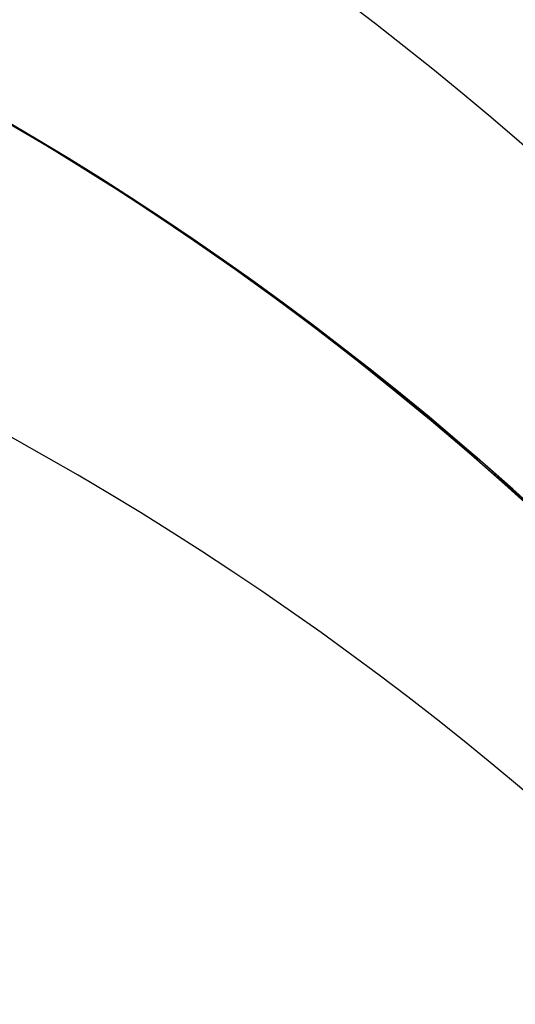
# Model space of a CAD drawing. Extents: x -15 to 7, y 1 to 148.
# Tile 179 of 194: x 6.951 to 7.078, y 140.45 to 140.702. Entities that reach past the tile are written whole.
import ezdxf

# ---------------------------------------------------------------- set-up
doc = ezdxf.new("R2010")
doc.units = 0
doc.layers.add('DEFAULT', color=7, linetype='CONTINUOUS')

msp = doc.modelspace()

# ---------------------------------------------------------------- linework, layer by layer
at = {"layer": 'DEFAULT', "color": 254}
for p, q in [((6.93855, 140.68086, -96.68543), (6.95816, 140.6694, -96.68185)), ((6.93855, 140.68086, -92.68543), (6.95816, 140.6694, -92.68185)), ((6.93855, 140.68086, -88.68543), (6.95816, 140.6694, -88.68185)), ((6.93855, 140.68086, -84.68543), (6.95816, 140.6694, -84.68185)), ((6.93855, 140.68086, -80.68543), (6.95816, 140.6694, -80.68185)), ((6.93855, 140.68086, -76.68543), (6.95816, 140.6694, -76.68185)), ((6.93855, 140.68086, -72.68543), (6.95816, 140.6694, -72.68185)), ((6.93855, 140.68086, -68.68543), (6.95816, 140.6694, -68.68185)), ((6.93855, 140.68086, -64.68543), (6.95816, 140.6694, -64.68185)), ((6.93855, 140.68086, -60.68543), (6.95816, 140.6694, -60.68185)), ((6.93855, 140.68086, -56.68543), (6.95816, 140.6694, -56.68185)), ((6.93855, 140.68086, -52.68543), (6.95816, 140.6694, -52.68185)), ((6.93855, 140.68086, -48.68543), (6.95816, 140.6694, -48.68185)), ((6.93855, 140.68086, -100.68543), (6.95816, 140.6694, -100.68185)), ((6.95865, 140.66914, -98.25464), (6.93891, 140.68066, -98.25106)), ((6.95865, 140.66914, -94.25464), (6.93891, 140.68066, -94.25106)), ((6.95865, 140.66914, -90.25464), (6.93891, 140.68066, -90.25106)), ((6.95865, 140.66914, -86.25464), (6.93891, 140.68066, -86.25106)), ((6.95865, 140.66914, -82.25464), (6.93891, 140.68066, -82.25106)), ((6.95865, 140.66914, -78.25464), (6.93891, 140.68066, -78.25106)), ((6.95865, 140.66914, -74.25464), (6.93891, 140.68066, -74.25106)), ((6.95865, 140.66914, -70.25464), (6.93891, 140.68066, -70.25106)), ((6.95865, 140.66914, -66.25464), (6.93891, 140.68066, -66.25106)), ((6.95865, 140.66914, -62.25464), (6.93891, 140.68066, -62.25106)), ((6.95865, 140.66914, -58.25464), (6.93891, 140.68066, -58.25106)), ((6.95865, 140.66914, -54.25464), (6.93891, 140.68066, -54.25106)), ((6.95865, 140.66914, -50.25464), (6.93891, 140.68066, -50.25106)), ((6.95865, 140.66914, -46.25464), (6.93891, 140.68066, -46.25106)), ((6.95068, 140.67386, -46.25315), (6.9391, 140.68056, -46.25108)), ((6.95068, 140.67386, -50.25315), (6.9391, 140.68056, -50.25108)), ((6.95068, 140.67386, -54.25315), (6.9391, 140.68056, -54.25108)), ((6.95068, 140.67386, -58.25315), (6.9391, 140.68056, -58.25108)), ((6.95068, 140.67386, -62.25315), (6.9391, 140.68056, -62.25108)), ((6.95068, 140.67386, -66.25315), (6.9391, 140.68056, -66.25108)), ((6.95068, 140.67386, -70.25315), (6.9391, 140.68056, -70.25108)), ((6.95068, 140.67386, -74.25315), (6.9391, 140.68056, -74.25108)), ((6.95068, 140.67386, -78.25315), (6.9391, 140.68056, -78.25108)), ((6.95068, 140.67386, -86.25315), (6.9391, 140.68056, -86.25108)), ((6.95068, 140.67386, -90.25315), (6.9391, 140.68056, -90.25108)), ((6.95068, 140.67386, -94.25315), (6.9391, 140.68056, -94.25108)), ((6.95068, 140.67386, -98.25315), (6.9391, 140.68056, -98.25108)), ((6.93925, 140.68045, -48.68531), (6.95082, 140.67377, -48.68326)), ((6.93925, 140.68045, -52.68531), (6.95082, 140.67377, -52.68326)), ((6.93925, 140.68045, -56.68531), (6.95082, 140.67377, -56.68326)), ((6.93925, 140.68045, -60.68531), (6.95082, 140.67377, -60.68326)), ((6.93925, 140.68045, -64.68531), (6.95082, 140.67377, -64.68326)), ((6.93925, 140.68045, -68.68531), (6.95082, 140.67377, -68.68326)), ((6.93925, 140.68045, -72.68531), (6.95082, 140.67377, -72.68326)), ((6.93925, 140.68045, -76.68531), (6.95082, 140.67377, -76.68326)), ((6.93925, 140.68045, -80.68531), (6.95082, 140.67377, -80.68326)), ((6.93925, 140.68045, -84.68531), (6.95082, 140.67377, -84.68326)), ((6.93925, 140.68045, -88.68531), (6.95082, 140.67377, -88.68326)), ((6.93925, 140.68045, -92.68531), (6.95082, 140.67377, -92.68326)), ((6.93925, 140.68045, -96.68531), (6.95082, 140.67377, -96.68326)), ((6.93925, 140.68045, -100.68531), (6.95082, 140.67377, -100.68326)), ((6.96211, 140.66699, -46.25531), (6.95068, 140.67386, -46.25315)), ((6.96211, 140.66699, -50.25531), (6.95068, 140.67386, -50.25315)), ((6.96211, 140.66699, -54.25531), (6.95068, 140.67386, -54.25315)), ((6.96211, 140.66699, -58.25531), (6.95068, 140.67386, -58.25315)), ((6.96211, 140.66699, -62.25531), (6.95068, 140.67386, -62.25315)), ((6.96211, 140.66699, -66.25531), (6.95068, 140.67386, -66.25315)), ((6.96211, 140.66699, -70.25531), (6.95068, 140.67386, -70.25315)), ((6.96211, 140.66699, -74.25531), (6.95068, 140.67386, -74.25315)), ((6.96211, 140.66699, -78.25531), (6.95068, 140.67386, -78.25315)), ((6.96211, 140.66699, -82.25531), (6.95068, 140.67386, -82.25315)), ((6.96211, 140.66699, -86.25531), (6.95068, 140.67386, -86.25315)), ((6.96211, 140.66699, -90.25531), (6.95068, 140.67386, -90.25315)), ((6.96211, 140.66699, -94.25531), (6.95068, 140.67386, -94.25315)), ((6.96211, 140.66699, -98.25531), (6.95068, 140.67386, -98.25315)), ((6.95082, 140.67377, -48.68326), (6.96222, 140.66693, -48.68109)), ((6.95082, 140.67377, -52.68326), (6.96222, 140.66693, -52.68109)), ((6.95082, 140.67377, -56.68326), (6.96222, 140.66693, -56.68109)), ((6.95082, 140.67377, -60.68326), (6.96222, 140.66693, -60.68109)), ((6.95082, 140.67377, -64.68326), (6.96222, 140.66693, -64.68109)), ((6.95082, 140.67377, -68.68326), (6.96222, 140.66693, -68.68109)), ((6.95082, 140.67377, -72.68326), (6.96222, 140.66693, -72.68109)), ((6.95082, 140.67377, -76.68326), (6.96222, 140.66693, -76.68109)), ((6.95082, 140.67377, -80.68326), (6.96222, 140.66693, -80.68109)), ((6.95082, 140.67377, -84.68326), (6.96222, 140.66693, -84.68109)), ((6.95082, 140.67377, -88.68326), (6.96222, 140.66693, -88.68109)), ((6.95082, 140.67377, -92.68326), (6.96222, 140.66693, -92.68109)), ((6.95082, 140.67377, -96.68326), (6.96222, 140.66693, -96.68109)), ((6.95082, 140.67377, -100.68326), (6.96222, 140.66693, -100.68109)), ((6.95816, 140.6694, -96.68185), (6.97747, 140.65737, -96.67794)), ((6.95816, 140.6694, -92.68185), (6.97747, 140.65737, -92.67794)), ((6.95816, 140.6694, -88.68185), (6.97747, 140.65737, -88.67794)), ((6.95816, 140.6694, -84.68185), (6.97747, 140.65737, -84.67794)), ((6.95816, 140.6694, -80.68185), (6.97747, 140.65737, -80.67794)), ((6.95816, 140.6694, -76.68185), (6.97747, 140.65737, -76.67794)), ((6.95816, 140.6694, -72.68185), (6.97747, 140.65737, -72.67794)), ((6.95816, 140.6694, -68.68185), (6.97747, 140.65737, -68.67794)), ((6.95816, 140.6694, -64.68185), (6.97747, 140.65737, -64.67794)), ((6.95816, 140.6694, -60.68185), (6.97747, 140.65737, -60.67794)), ((6.95816, 140.6694, -56.68185), (6.97747, 140.65737, -56.67794)), ((6.95816, 140.6694, -52.68185), (6.97747, 140.65737, -52.67794)), ((6.95816, 140.6694, -48.68185), (6.97747, 140.65737, -48.67794)), ((6.95816, 140.6694, -100.68185), (6.97747, 140.65737, -100.67794)), ((6.97796, 140.6571, -98.25855), (6.95865, 140.66914, -98.25464)), ((6.97796, 140.6571, -94.25855), (6.95865, 140.66914, -94.25464)), ((6.97796, 140.6571, -90.25855), (6.95865, 140.66914, -90.25464)), ((6.97796, 140.6571, -86.25855), (6.95865, 140.66914, -86.25464)), ((6.97796, 140.6571, -82.25855), (6.95865, 140.66914, -82.25464)), ((6.97796, 140.6571, -78.25855), (6.95865, 140.66914, -78.25464)), ((6.97796, 140.6571, -74.25855), (6.95865, 140.66914, -74.25464)), ((6.97796, 140.6571, -70.25855), (6.95865, 140.66914, -70.25464)), ((6.97796, 140.6571, -66.25855), (6.95865, 140.66914, -66.25464)), ((6.97796, 140.6571, -62.25855), (6.95865, 140.66914, -62.25464)), ((6.97796, 140.6571, -58.25855), (6.95865, 140.66914, -58.25464)), ((6.97796, 140.6571, -54.25855), (6.95865, 140.66914, -54.25464)), ((6.97796, 140.6571, -50.25855), (6.95865, 140.66914, -50.25464)), ((6.97796, 140.6571, -46.25855), (6.95865, 140.66914, -46.25464)), ((6.97337, 140.65995, -46.25759), (6.96211, 140.66699, -46.25531)), ((6.97337, 140.65995, -50.25759), (6.96211, 140.66699, -50.25531)), ((6.97337, 140.65995, -54.25759), (6.96211, 140.66699, -54.25531)), ((6.97337, 140.65995, -58.25759), (6.96211, 140.66699, -58.25531)), ((6.97337, 140.65995, -62.25759), (6.96211, 140.66699, -62.25531)), ((6.97337, 140.65995, -66.25759), (6.96211, 140.66699, -66.25531)), ((6.97337, 140.65995, -70.25759), (6.96211, 140.66699, -70.25531)), ((6.97337, 140.65995, -74.25759), (6.96211, 140.66699, -74.25531)), ((6.97337, 140.65995, -78.25759), (6.96211, 140.66699, -78.25531)), ((6.97337, 140.65995, -82.25759), (6.96211, 140.66699, -82.25531)), ((6.97337, 140.65995, -86.25759), (6.96211, 140.66699, -86.25531)), ((6.97337, 140.65995, -90.25759), (6.96211, 140.66699, -90.25531)), ((6.97337, 140.65995, -94.25759), (6.96211, 140.66699, -94.25531)), ((6.97337, 140.65995, -98.25759), (6.96211, 140.66699, -98.25531)), ((6.96222, 140.66693, -48.68109), (6.97345, 140.65992, -48.67883)), ((6.96222, 140.66693, -52.68109), (6.97345, 140.65992, -52.67883)), ((6.96222, 140.66693, -56.68109), (6.97345, 140.65992, -56.67883)), ((6.96222, 140.66693, -60.68109), (6.97345, 140.65992, -60.67883)), ((6.96222, 140.66693, -64.68109), (6.97345, 140.65992, -64.67883)), ((6.96222, 140.66693, -68.68109), (6.97345, 140.65992, -68.67883)), ((6.96222, 140.66693, -72.68109), (6.97345, 140.65992, -72.67883)), ((6.96222, 140.66693, -76.68109), (6.97345, 140.65992, -76.67883)), ((6.96222, 140.66693, -80.68109), (6.97345, 140.65992, -80.67883)), ((6.96222, 140.66693, -84.68109), (6.97345, 140.65992, -84.67883)), ((6.96222, 140.66693, -88.68109), (6.97345, 140.65992, -88.67883)), ((6.96222, 140.66693, -92.68109), (6.97345, 140.65992, -92.67883)), ((6.96222, 140.66693, -96.68109), (6.97345, 140.65992, -96.67883)), ((6.96222, 140.66693, -100.68109), (6.97345, 140.65992, -100.67883)), ((6.98446, 140.65275, -46.25998), (6.97337, 140.65995, -46.25759)), ((6.98446, 140.65275, -50.25998), (6.97337, 140.65995, -50.25759)), ((6.98446, 140.65275, -54.25998), (6.97337, 140.65995, -54.25759)), ((6.98446, 140.65275, -58.25998), (6.97337, 140.65995, -58.25759)), ((6.98446, 140.65275, -62.25998), (6.97337, 140.65995, -62.25759)), ((6.98446, 140.65275, -66.25998), (6.97337, 140.65995, -66.25759)), ((6.98446, 140.65275, -70.25998), (6.97337, 140.65995, -70.25759)), ((6.98446, 140.65275, -74.25998), (6.97337, 140.65995, -74.25759)), ((6.98446, 140.65275, -78.25998), (6.97337, 140.65995, -78.25759)), ((6.98446, 140.65275, -82.25998), (6.97337, 140.65995, -82.25759)), ((6.98446, 140.65275, -86.25998), (6.97337, 140.65995, -86.25759)), ((6.98446, 140.65275, -90.25998), (6.97337, 140.65995, -90.25759)), ((6.98446, 140.65275, -94.25998), (6.97337, 140.65995, -94.25759)), ((6.98446, 140.65275, -98.25998), (6.97337, 140.65995, -98.25759)), ((6.97345, 140.65992, -48.67883), (6.9845, 140.65275, -48.67645)), ((6.97345, 140.65992, -52.67883), (6.9845, 140.65275, -52.67645)), ((6.97345, 140.65992, -56.67883), (6.9845, 140.65275, -56.67645)), ((6.97345, 140.65992, -60.67883), (6.9845, 140.65275, -60.67645)), ((6.97345, 140.65992, -64.67883), (6.9845, 140.65275, -64.67645)), ((6.97345, 140.65992, -68.67883), (6.9845, 140.65275, -68.67645)), ((6.97345, 140.65992, -72.67883), (6.9845, 140.65275, -72.67645)), ((6.97345, 140.65992, -76.67883), (6.9845, 140.65275, -76.67645)), ((6.97345, 140.65992, -80.67883), (6.9845, 140.65275, -80.67645)), ((6.97345, 140.65992, -84.67883), (6.9845, 140.65275, -84.67645)), ((6.97345, 140.65992, -88.67883), (6.9845, 140.65275, -88.67645)), ((6.97345, 140.65992, -92.67883), (6.9845, 140.65275, -92.67645)), ((6.97345, 140.65992, -96.67883), (6.9845, 140.65275, -96.67645)), ((6.97345, 140.65992, -100.67883), (6.9845, 140.65275, -100.67645)), ((6.97747, 140.65737, -96.67794), (6.99645, 140.64478, -96.67367)), ((6.97747, 140.65737, -92.67794), (6.99645, 140.64478, -92.67367)), ((6.97747, 140.65737, -88.67794), (6.99645, 140.64478, -88.67367)), ((6.97747, 140.65737, -84.67794), (6.99645, 140.64478, -84.67367)), ((6.97747, 140.65737, -80.67794), (6.99645, 140.64478, -80.67367)), ((6.97747, 140.65737, -76.67794), (6.99645, 140.64478, -76.67367)), ((6.97747, 140.65737, -72.67794), (6.99645, 140.64478, -72.67367)), ((6.97747, 140.65737, -68.67794), (6.99645, 140.64478, -68.67367)), ((6.97747, 140.65737, -64.67794), (6.99645, 140.64478, -64.67367)), ((6.97747, 140.65737, -60.67794), (6.99645, 140.64478, -60.67367)), ((6.97747, 140.65737, -56.67794), (6.99645, 140.64478, -56.67367)), ((6.97747, 140.65737, -52.67794), (6.99645, 140.64478, -52.67367)), ((6.97747, 140.65737, -48.67794), (6.99645, 140.64478, -48.67367)), ((6.97747, 140.65737, -100.67794), (6.99645, 140.64478, -100.67367)), ((6.99686, 140.64456, -98.26282), (6.97796, 140.6571, -98.25855)), ((6.99686, 140.64456, -94.26282), (6.97796, 140.6571, -94.25855)), ((6.99686, 140.64456, -90.26282), (6.97796, 140.6571, -90.25855)), ((6.99686, 140.64456, -86.26282), (6.97796, 140.6571, -86.25855)), ((6.99686, 140.64456, -82.26282), (6.97796, 140.6571, -82.25855)), ((6.99686, 140.64456, -78.26282), (6.97796, 140.6571, -78.25855)), ((6.99686, 140.64456, -74.26282), (6.97796, 140.6571, -74.25855)), ((6.99686, 140.64456, -70.26282), (6.97796, 140.6571, -70.25855)), ((6.99686, 140.64456, -66.26282), (6.97796, 140.6571, -66.25855)), ((6.99686, 140.64456, -62.26282), (6.97796, 140.6571, -62.25855)), ((6.99686, 140.64456, -58.26282), (6.97796, 140.6571, -58.25855)), ((6.99686, 140.64456, -54.26282), (6.97796, 140.6571, -54.25855)), ((6.99686, 140.64456, -50.26282), (6.97796, 140.6571, -50.25855)), ((6.99686, 140.64456, -46.26282), (6.97796, 140.6571, -46.25855)), ((6.99523, 140.64549, -46.26245), (6.98446, 140.65275, -46.25998)), ((6.99523, 140.64549, -50.26245), (6.98446, 140.65275, -50.25998)), ((6.99523, 140.64549, -54.26245), (6.98446, 140.65275, -54.25998)), ((6.99523, 140.64549, -58.26245), (6.98446, 140.65275, -58.25998)), ((6.99523, 140.64549, -62.26245), (6.98446, 140.65275, -62.25998)), ((6.99523, 140.64549, -66.26245), (6.98446, 140.65275, -66.25998)), ((6.99523, 140.64549, -70.26245), (6.98446, 140.65275, -70.25998)), ((6.99523, 140.64549, -74.26245), (6.98446, 140.65275, -74.25998)), ((6.99523, 140.64549, -78.26245), (6.98446, 140.65275, -78.25998)), ((6.99523, 140.64549, -82.26245), (6.98446, 140.65275, -82.25998)), ((6.99523, 140.64549, -86.26245), (6.98446, 140.65275, -86.25998)), ((6.99523, 140.64549, -90.26245), (6.98446, 140.65275, -90.25998)), ((6.99523, 140.64549, -94.26245), (6.98446, 140.65275, -94.25998)), ((6.99523, 140.64549, -98.26245), (6.98446, 140.65275, -98.25998)), ((6.9845, 140.65275, -48.67645), (6.99531, 140.64548, -48.67397)), ((6.9845, 140.65275, -52.67645), (6.99531, 140.64548, -52.67397)), ((6.9845, 140.65275, -56.67645), (6.99531, 140.64548, -56.67397)), ((6.9845, 140.65275, -60.67645), (6.99531, 140.64548, -60.67397)), ((6.9845, 140.65275, -64.67645), (6.99531, 140.64548, -64.67397)), ((6.9845, 140.65275, -68.67645), (6.99531, 140.64548, -68.67397)), ((6.9845, 140.65275, -72.67645), (6.99531, 140.64548, -72.67397)), ((6.9845, 140.65275, -76.67645), (6.99531, 140.64548, -76.67397)), ((6.9845, 140.65275, -80.67645), (6.99531, 140.64548, -80.67397)), ((6.9845, 140.65275, -84.67645), (6.99531, 140.64548, -84.67397)), ((6.9845, 140.65275, -88.67645), (6.99531, 140.64548, -88.67397)), ((6.9845, 140.65275, -92.67645), (6.99531, 140.64548, -92.67397)), ((6.9845, 140.65275, -96.67645), (6.99531, 140.64548, -96.67397)), ((6.9845, 140.65275, -100.67645), (6.99531, 140.64548, -100.67397)), ((7.00583, 140.63809, -46.26504), (6.99523, 140.64549, -46.26245)), ((7.00583, 140.63809, -50.26504), (6.99523, 140.64549, -50.26245)), ((7.00583, 140.63809, -54.26504), (6.99523, 140.64549, -54.26245)), ((7.00583, 140.63809, -58.26504), (6.99523, 140.64549, -58.26245)), ((7.00583, 140.63809, -62.26504), (6.99523, 140.64549, -62.26245)), ((7.00583, 140.63809, -66.26504), (6.99523, 140.64549, -66.26245)), ((7.00583, 140.63809, -70.26504), (6.99523, 140.64549, -70.26245)), ((7.00583, 140.63809, -74.26504), (6.99523, 140.64549, -74.26245)), ((7.00583, 140.63809, -78.26504), (6.99523, 140.64549, -78.26245)), ((7.00583, 140.63809, -82.26504), (6.99523, 140.64549, -82.26245)), ((7.00583, 140.63809, -86.26504), (6.99523, 140.64549, -86.26245)), ((7.00583, 140.63809, -90.26504), (6.99523, 140.64549, -90.26245)), ((7.00583, 140.63809, -94.26504), (6.99523, 140.64549, -94.26245)), ((7.00583, 140.63809, -98.26504), (6.99523, 140.64549, -98.26245)), ((6.99531, 140.64548, -48.67397), (7.00594, 140.63807, -48.67138)), ((6.99531, 140.64548, -52.67397), (7.00594, 140.63807, -52.67138)), ((6.99531, 140.64548, -56.67397), (7.00594, 140.63807, -56.67138)), ((6.99531, 140.64548, -60.67397), (7.00594, 140.63807, -60.67138)), ((6.99531, 140.64548, -64.67397), (7.00594, 140.63807, -64.67138)), ((6.99531, 140.64548, -68.67397), (7.00594, 140.63807, -68.67138)), ((6.99531, 140.64548, -72.67397), (7.00594, 140.63807, -72.67138)), ((6.99531, 140.64548, -76.67397), (7.00594, 140.63807, -76.67138)), ((6.99531, 140.64548, -80.67397), (7.00594, 140.63807, -80.67138)), ((6.99531, 140.64548, -84.67397), (7.00594, 140.63807, -84.67138)), ((6.99531, 140.64548, -88.67397), (7.00594, 140.63807, -88.67138)), ((6.99531, 140.64548, -92.67397), (7.00594, 140.63807, -92.67138)), ((6.99531, 140.64548, -96.67397), (7.00594, 140.63807, -96.67138)), ((6.99531, 140.64548, -100.67397), (7.00594, 140.63807, -100.67138)), ((6.99645, 140.64478, -96.67367), (7.01507, 140.63166, -96.669)), ((6.99645, 140.64478, -92.67367), (7.01507, 140.63166, -92.669)), ((6.99645, 140.64478, -88.67367), (7.01507, 140.63166, -88.669)), ((6.99645, 140.64478, -84.67367), (7.01507, 140.63166, -84.669)), ((6.99645, 140.64478, -80.67367), (7.01507, 140.63166, -80.669)), ((6.99645, 140.64478, -76.67367), (7.01507, 140.63166, -76.669)), ((6.99645, 140.64478, -72.67367), (7.01507, 140.63166, -72.669)), ((6.99645, 140.64478, -68.67367), (7.01507, 140.63166, -68.669)), ((6.99645, 140.64478, -64.67367), (7.01507, 140.63166, -64.669)), ((6.99645, 140.64478, -60.67367), (7.01507, 140.63166, -60.669)), ((6.99645, 140.64478, -56.67367), (7.01507, 140.63166, -56.669)), ((6.99645, 140.64478, -52.67367), (7.01507, 140.63166, -52.669)), ((6.99645, 140.64478, -48.67367), (7.01507, 140.63166, -48.669)), ((6.99645, 140.64478, -100.67367), (7.01507, 140.63166, -100.669)), ((7.01536, 140.63151, -98.26748), (6.99686, 140.64456, -98.26282)), ((7.01536, 140.63151, -94.26748), (6.99686, 140.64456, -94.26282)), ((7.01536, 140.63151, -90.26748), (6.99686, 140.64456, -90.26282)), ((7.01536, 140.63151, -86.26748), (6.99686, 140.64456, -86.26282)), ((7.01536, 140.63151, -82.26748), (6.99686, 140.64456, -82.26282)), ((7.01536, 140.63151, -78.26748), (6.99686, 140.64456, -78.26282)), ((7.01536, 140.63151, -74.26748), (6.99686, 140.64456, -74.26282)), ((7.01536, 140.63151, -70.26748), (6.99686, 140.64456, -70.26282)), ((7.01536, 140.63151, -66.26748), (6.99686, 140.64456, -66.26282)), ((7.01536, 140.63151, -62.26748), (6.99686, 140.64456, -62.26282)), ((7.01536, 140.63151, -58.26748), (6.99686, 140.64456, -58.26282)), ((7.01536, 140.63151, -54.26748), (6.99686, 140.64456, -54.26282)), ((7.01536, 140.63151, -50.26748), (6.99686, 140.64456, -50.26282)), ((7.01536, 140.63151, -46.26748), (6.99686, 140.64456, -46.26282)), ((7.01626, 140.63056, -46.26775), (7.00583, 140.63809, -46.26504)), ((7.01626, 140.63056, -50.26775), (7.00583, 140.63809, -50.26504)), ((7.01626, 140.63056, -54.26775), (7.00583, 140.63809, -54.26504)), ((7.01626, 140.63056, -58.26775), (7.00583, 140.63809, -58.26504)), ((7.01626, 140.63056, -62.26775), (7.00583, 140.63809, -62.26504)), ((7.01626, 140.63056, -66.26775), (7.00583, 140.63809, -66.26504)), ((7.01626, 140.63056, -70.26775), (7.00583, 140.63809, -70.26504)), ((7.01626, 140.63056, -74.26775), (7.00583, 140.63809, -74.26504)), ((7.01626, 140.63056, -78.26775), (7.00583, 140.63809, -78.26504)), ((7.01626, 140.63056, -82.26775), (7.00583, 140.63809, -82.26504)), ((7.01626, 140.63056, -86.26775), (7.00583, 140.63809, -86.26504)), ((7.01626, 140.63056, -90.26775), (7.00583, 140.63809, -90.26504)), ((7.01626, 140.63056, -94.26775), (7.00583, 140.63809, -94.26504)), ((7.01626, 140.63056, -98.26775), (7.00583, 140.63809, -98.26504)), ((7.00594, 140.63807, -48.67138), (7.01639, 140.63053, -48.66867)), ((7.00594, 140.63807, -52.67138), (7.01639, 140.63053, -52.66867)), ((7.00594, 140.63807, -56.67138), (7.01639, 140.63053, -56.66867)), ((7.00594, 140.63807, -60.67138), (7.01639, 140.63053, -60.66867)), ((7.00594, 140.63807, -64.67138), (7.01639, 140.63053, -64.66867)), ((7.00594, 140.63807, -68.67138), (7.01639, 140.63053, -68.66867)), ((7.00594, 140.63807, -72.67138), (7.01639, 140.63053, -72.66867)), ((7.00594, 140.63807, -76.67138), (7.01639, 140.63053, -76.66867)), ((7.00594, 140.63807, -80.67138), (7.01639, 140.63053, -80.66867)), ((7.00594, 140.63807, -84.67138), (7.01639, 140.63053, -84.66867)), ((7.00594, 140.63807, -88.67138), (7.01639, 140.63053, -88.66867)), ((7.00594, 140.63807, -92.67138), (7.01639, 140.63053, -92.66867)), ((7.00594, 140.63807, -96.67138), (7.01639, 140.63053, -96.66867)), ((7.00594, 140.63807, -100.67138), (7.01639, 140.63053, -100.66867)), ((7.01507, 140.63166, -96.669), (7.03332, 140.61802, -96.66391)), ((7.01507, 140.63166, -92.669), (7.03332, 140.61802, -92.66391)), ((7.01507, 140.63166, -88.669), (7.03332, 140.61802, -88.66391)), ((7.01507, 140.63166, -84.669), (7.03332, 140.61802, -84.66391)), ((7.01507, 140.63166, -80.669), (7.03332, 140.61802, -80.66391)), ((7.01507, 140.63166, -76.669), (7.03332, 140.61802, -76.66391)), ((7.01507, 140.63166, -72.669), (7.03332, 140.61802, -72.66391)), ((7.01507, 140.63166, -68.669), (7.03332, 140.61802, -68.66391)), ((7.01507, 140.63166, -64.669), (7.03332, 140.61802, -64.66391)), ((7.01507, 140.63166, -60.669), (7.03332, 140.61802, -60.66391)), ((7.01507, 140.63166, -56.669), (7.03332, 140.61802, -56.66391)), ((7.01507, 140.63166, -52.669), (7.03332, 140.61802, -52.66391)), ((7.01507, 140.63166, -48.669), (7.03332, 140.61802, -48.66391)), ((7.01507, 140.63166, -100.669), (7.03332, 140.61802, -100.66391)), ((7.03347, 140.61794, -98.27257), (7.01536, 140.63151, -98.26748)), ((7.03347, 140.61794, -94.27257), (7.01536, 140.63151, -94.26748)), ((7.03347, 140.61794, -90.27257), (7.01536, 140.63151, -90.26748)), ((7.03347, 140.61794, -86.27257), (7.01536, 140.63151, -86.26748)), ((7.03347, 140.61794, -82.27257), (7.01536, 140.63151, -82.26748)), ((7.03347, 140.61794, -78.27257), (7.01536, 140.63151, -78.26748)), ((7.03347, 140.61794, -74.27257), (7.01536, 140.63151, -74.26748)), ((7.03347, 140.61794, -70.27257), (7.01536, 140.63151, -70.26748)), ((7.03347, 140.61794, -66.27257), (7.01536, 140.63151, -66.26748)), ((7.03347, 140.61794, -62.27257), (7.01536, 140.63151, -62.26748)), ((7.03347, 140.61794, -58.27257), (7.01536, 140.63151, -58.26748)), ((7.03347, 140.61794, -54.27257), (7.01536, 140.63151, -54.26748)), ((7.03347, 140.61794, -50.27257), (7.01536, 140.63151, -50.26748)), ((7.03347, 140.61794, -46.27257), (7.01536, 140.63151, -46.26748)), ((7.02651, 140.62289, -46.27058), (7.01626, 140.63056, -46.26775)), ((7.02651, 140.62289, -50.27058), (7.01626, 140.63056, -50.26775)), ((7.02651, 140.62289, -54.27058), (7.01626, 140.63056, -54.26775)), ((7.02651, 140.62289, -58.27058), (7.01626, 140.63056, -58.26775)), ((7.02651, 140.62289, -62.27058), (7.01626, 140.63056, -62.26775)), ((7.02651, 140.62289, -66.27058), (7.01626, 140.63056, -66.26775)), ((7.02651, 140.62289, -70.27058), (7.01626, 140.63056, -70.26775)), ((7.02651, 140.62289, -74.27058), (7.01626, 140.63056, -74.26775)), ((7.02651, 140.62289, -78.27058), (7.01626, 140.63056, -78.26775)), ((7.02651, 140.62289, -82.27058), (7.01626, 140.63056, -82.26775)), ((7.02651, 140.62289, -86.27058), (7.01626, 140.63056, -86.26775)), ((7.02651, 140.62289, -90.27058), (7.01626, 140.63056, -90.26775)), ((7.02651, 140.62289, -94.27058), (7.01626, 140.63056, -94.26775)), ((7.02651, 140.62289, -98.27058), (7.01626, 140.63056, -98.26775)), ((7.01639, 140.63053, -48.66867), (7.02665, 140.62287, -48.66584)), ((7.01639, 140.63053, -52.66867), (7.02665, 140.62287, -52.66584)), ((7.01639, 140.63053, -56.66867), (7.02665, 140.62287, -56.66584)), ((7.01639, 140.63053, -60.66867), (7.02665, 140.62287, -60.66584)), ((7.01639, 140.63053, -64.66867), (7.02665, 140.62287, -64.66584)), ((7.01639, 140.63053, -68.66867), (7.02665, 140.62287, -68.66584)), ((7.01639, 140.63053, -72.66867), (7.02665, 140.62287, -72.66584)), ((7.01639, 140.63053, -76.66867), (7.02665, 140.62287, -76.66584)), ((7.01639, 140.63053, -80.66867), (7.02665, 140.62287, -80.66584)), ((7.01639, 140.63053, -84.66867), (7.02665, 140.62287, -84.66584)), ((7.01639, 140.63053, -88.66867), (7.02665, 140.62287, -88.66584)), ((7.01639, 140.63053, -92.66867), (7.02665, 140.62287, -92.66584)), ((7.01639, 140.63053, -96.66867), (7.02665, 140.62287, -96.66584)), ((7.01639, 140.63053, -100.66867), (7.02665, 140.62287, -100.66584)), ((7.03657, 140.61511, -46.27353), (7.02651, 140.62289, -46.27058)), ((7.03657, 140.61511, -50.27353), (7.02651, 140.62289, -50.27058)), ((7.03657, 140.61511, -54.27353), (7.02651, 140.62289, -54.27058)), ((7.03657, 140.61511, -58.27353), (7.02651, 140.62289, -58.27058)), ((7.03657, 140.61511, -62.27353), (7.02651, 140.62289, -62.27058)), ((7.03657, 140.61511, -66.27353), (7.02651, 140.62289, -66.27058)), ((7.03657, 140.61511, -70.27353), (7.02651, 140.62289, -70.27058)), ((7.03657, 140.61511, -74.27353), (7.02651, 140.62289, -74.27058)), ((7.03657, 140.61511, -78.27353), (7.02651, 140.62289, -78.27058)), ((7.03657, 140.61511, -82.27353), (7.02651, 140.62289, -82.27058)), ((7.03657, 140.61511, -86.27353), (7.02651, 140.62289, -86.27058)), ((7.03657, 140.61511, -90.27353), (7.02651, 140.62289, -90.27058)), ((7.03657, 140.61511, -94.27353), (7.02651, 140.62289, -94.27058)), ((7.03657, 140.61511, -98.27353), (7.02651, 140.62289, -98.27058)), ((7.02665, 140.62287, -48.66584), (7.03673, 140.61509, -48.66289)), ((7.02665, 140.62287, -52.66584), (7.03673, 140.61509, -52.66289)), ((7.02665, 140.62287, -56.66584), (7.03673, 140.61509, -56.66289)), ((7.02665, 140.62287, -60.66584), (7.03673, 140.61509, -60.66289)), ((7.02665, 140.62287, -64.66584), (7.03673, 140.61509, -64.66289)), ((7.02665, 140.62287, -68.66584), (7.03673, 140.61509, -68.66289)), ((7.02665, 140.62287, -72.66584), (7.03673, 140.61509, -72.66289)), ((7.02665, 140.62287, -76.66584), (7.03673, 140.61509, -76.66289)), ((7.02665, 140.62287, -80.66584), (7.03673, 140.61509, -80.66289)), ((7.02665, 140.62287, -84.66584), (7.03673, 140.61509, -84.66289)), ((7.02665, 140.62287, -88.66584), (7.03673, 140.61509, -88.66289)), ((7.02665, 140.62287, -92.66584), (7.03673, 140.61509, -92.66289)), ((7.02665, 140.62287, -96.66584), (7.03673, 140.61509, -96.66289)), ((7.02665, 140.62287, -100.66584), (7.03673, 140.61509, -100.66289)), ((7.03332, 140.61802, -96.66391), (7.05116, 140.60387, -96.65837)), ((7.03332, 140.61802, -92.66391), (7.05116, 140.60387, -92.65837)), ((7.03332, 140.61802, -88.66391), (7.05116, 140.60387, -88.65837)), ((7.03332, 140.61802, -84.66391), (7.05116, 140.60387, -84.65837)), ((7.03332, 140.61802, -80.66391), (7.05116, 140.60387, -80.65837)), ((7.03332, 140.61802, -76.66391), (7.05116, 140.60387, -76.65837)), ((7.03332, 140.61802, -72.66391), (7.05116, 140.60387, -72.65837)), ((7.03332, 140.61802, -68.66391), (7.05116, 140.60387, -68.65837)), ((7.03332, 140.61802, -64.66391), (7.05116, 140.60387, -64.65837)), ((7.03332, 140.61802, -60.66391), (7.05116, 140.60387, -60.65837)), ((7.03332, 140.61802, -56.66391), (7.05116, 140.60387, -56.65837)), ((7.03332, 140.61802, -52.66391), (7.05116, 140.60387, -52.65837)), ((7.03332, 140.61802, -48.66391), (7.05116, 140.60387, -48.65837)), ((7.03332, 140.61802, -100.66391), (7.05116, 140.60387, -100.65837)), ((7.0512, 140.60385, -98.27811), (7.03347, 140.61794, -98.27257)), ((7.0512, 140.60385, -94.27811), (7.03347, 140.61794, -94.27257)), ((7.0512, 140.60385, -90.27811), (7.03347, 140.61794, -90.27257)), ((7.0512, 140.60385, -86.27811), (7.03347, 140.61794, -86.27257)), ((7.0512, 140.60385, -82.27811), (7.03347, 140.61794, -82.27257)), ((7.0512, 140.60385, -78.27811), (7.03347, 140.61794, -78.27257)), ((7.0512, 140.60385, -74.27811), (7.03347, 140.61794, -74.27257)), ((7.0512, 140.60385, -70.27811), (7.03347, 140.61794, -70.27257)), ((7.0512, 140.60385, -66.27811), (7.03347, 140.61794, -66.27257)), ((7.0512, 140.60385, -62.27811), (7.03347, 140.61794, -62.27257)), ((7.0512, 140.60385, -58.27811), (7.03347, 140.61794, -58.27257)), ((7.0512, 140.60385, -54.27811), (7.03347, 140.61794, -54.27257)), ((7.0512, 140.60385, -50.27811), (7.03347, 140.61794, -50.27257)), ((7.0512, 140.60385, -46.27811), (7.03347, 140.61794, -46.27257)), ((7.04646, 140.60722, -46.27661), (7.03657, 140.61511, -46.27353)), ((7.04646, 140.60722, -50.27661), (7.03657, 140.61511, -50.27353)), ((7.04646, 140.60722, -54.27661), (7.03657, 140.61511, -54.27353)), ((7.04646, 140.60722, -58.27661), (7.03657, 140.61511, -58.27353)), ((7.04646, 140.60722, -62.27661), (7.03657, 140.61511, -62.27353)), ((7.04646, 140.60722, -66.27661), (7.03657, 140.61511, -66.27353)), ((7.04646, 140.60722, -70.27661), (7.03657, 140.61511, -70.27353)), ((7.04646, 140.60722, -74.27661), (7.03657, 140.61511, -74.27353)), ((7.04646, 140.60722, -78.27661), (7.03657, 140.61511, -78.27353)), ((7.04646, 140.60722, -82.27661), (7.03657, 140.61511, -82.27353)), ((7.04646, 140.60722, -86.27661), (7.03657, 140.61511, -86.27353)), ((7.04646, 140.60722, -90.27661), (7.03657, 140.61511, -90.27353)), ((7.04646, 140.60722, -94.27661), (7.03657, 140.61511, -94.27353)), ((7.04646, 140.60722, -98.27661), (7.03657, 140.61511, -98.27353)), ((7.03673, 140.61509, -48.66289), (7.04663, 140.6072, -48.65981)), ((7.03673, 140.61509, -52.66289), (7.04663, 140.6072, -52.65981)), ((7.03673, 140.61509, -56.66289), (7.04663, 140.6072, -56.65981)), ((7.03673, 140.61509, -60.66289), (7.04663, 140.6072, -60.65981)), ((7.03673, 140.61509, -64.66289), (7.04663, 140.6072, -64.65981)), ((7.03673, 140.61509, -68.66289), (7.04663, 140.6072, -68.65981)), ((7.03673, 140.61509, -72.66289), (7.04663, 140.6072, -72.65981)), ((7.03673, 140.61509, -76.66289), (7.04663, 140.6072, -76.65981)), ((7.03673, 140.61509, -80.66289), (7.04663, 140.6072, -80.65981)), ((7.03673, 140.61509, -84.66289), (7.04663, 140.6072, -84.65981)), ((7.03673, 140.61509, -88.66289), (7.04663, 140.6072, -88.65981)), ((7.03673, 140.61509, -92.66289), (7.04663, 140.6072, -92.65981)), ((7.03673, 140.61509, -96.66289), (7.04663, 140.6072, -96.65981)), ((7.03673, 140.61509, -100.66289), (7.04663, 140.6072, -100.65981)), ((7.05617, 140.59923, -46.27981), (7.04646, 140.60722, -46.27661)), ((7.05617, 140.59923, -50.27981), (7.04646, 140.60722, -50.27661)), ((7.05617, 140.59923, -54.27981), (7.04646, 140.60722, -54.27661)), ((7.05617, 140.59923, -58.27981), (7.04646, 140.60722, -58.27661)), ((7.05617, 140.59923, -62.27981), (7.04646, 140.60722, -62.27661)), ((7.05617, 140.59923, -66.27981), (7.04646, 140.60722, -66.27661)), ((7.05617, 140.59923, -70.27981), (7.04646, 140.60722, -70.27661)), ((7.05617, 140.59923, -74.27981), (7.04646, 140.60722, -74.27661)), ((7.05617, 140.59923, -78.27981), (7.04646, 140.60722, -78.27661)), ((7.05617, 140.59923, -82.27981), (7.04646, 140.60722, -82.27661)), ((7.05617, 140.59923, -86.27981), (7.04646, 140.60722, -86.27661)), ((7.05617, 140.59923, -90.27981), (7.04646, 140.60722, -90.27661)), ((7.05617, 140.59923, -94.27981), (7.04646, 140.60722, -94.27661)), ((7.05617, 140.59923, -98.27981), (7.04646, 140.60722, -98.27661)), ((7.04663, 140.6072, -48.65981), (7.05634, 140.59921, -48.65661)), ((7.04663, 140.6072, -52.65981), (7.05634, 140.59921, -52.65661)), ((7.04663, 140.6072, -56.65981), (7.05634, 140.59921, -56.65661)), ((7.04663, 140.6072, -60.65981), (7.05634, 140.59921, -60.65661)), ((7.04663, 140.6072, -64.65981), (7.05634, 140.59921, -64.65661)), ((7.04663, 140.6072, -68.65981), (7.05634, 140.59921, -68.65661)), ((7.04663, 140.6072, -72.65981), (7.05634, 140.59921, -72.65661)), ((7.04663, 140.6072, -76.65981), (7.05634, 140.59921, -76.65661)), ((7.04663, 140.6072, -80.65981), (7.05634, 140.59921, -80.65661)), ((7.04663, 140.6072, -84.65981), (7.05634, 140.59921, -84.65661)), ((7.04663, 140.6072, -88.65981), (7.05634, 140.59921, -88.65661)), ((7.04663, 140.6072, -92.65981), (7.05634, 140.59921, -92.65661)), ((7.04663, 140.6072, -96.65981), (7.05634, 140.59921, -96.65661)), ((7.04663, 140.6072, -100.65981), (7.05634, 140.59921, -100.65661)), ((7.05116, 140.60387, -96.65837), (7.06857, 140.58923, -96.65235)), ((7.05116, 140.60387, -92.65837), (7.06857, 140.58923, -92.65235)), ((7.05116, 140.60387, -88.65837), (7.06857, 140.58923, -88.65235)), ((7.05116, 140.60387, -84.65837), (7.06857, 140.58923, -84.65235)), ((7.05116, 140.60387, -80.65837), (7.06857, 140.58923, -80.65235)), ((7.05116, 140.60387, -76.65837), (7.06857, 140.58923, -76.65235)), ((7.05116, 140.60387, -72.65837), (7.06857, 140.58923, -72.65235)), ((7.05116, 140.60387, -68.65837), (7.06857, 140.58923, -68.65235)), ((7.05116, 140.60387, -64.65837), (7.06857, 140.58923, -64.65235)), ((7.05116, 140.60387, -60.65837), (7.06857, 140.58923, -60.65235)), ((7.05116, 140.60387, -56.65837), (7.06857, 140.58923, -56.65235)), ((7.05116, 140.60387, -52.65837), (7.06857, 140.58923, -52.65235)), ((7.05116, 140.60387, -48.65837), (7.06857, 140.58923, -48.65235)), ((7.05116, 140.60387, -100.65837), (7.06857, 140.58923, -100.65235)), ((7.06857, 140.58923, -98.28414), (7.0512, 140.60385, -98.27811)), ((7.06857, 140.58923, -94.28414), (7.0512, 140.60385, -94.27811)), ((7.06857, 140.58923, -90.28414), (7.0512, 140.60385, -90.27811)), ((7.06857, 140.58923, -86.28414), (7.0512, 140.60385, -86.27811)), ((7.06857, 140.58923, -82.28414), (7.0512, 140.60385, -82.27811)), ((7.06857, 140.58923, -78.28414), (7.0512, 140.60385, -78.27811)), ((7.06857, 140.58923, -74.28414), (7.0512, 140.60385, -74.27811)), ((7.06857, 140.58923, -70.28414), (7.0512, 140.60385, -70.27811)), ((7.06857, 140.58923, -66.28414), (7.0512, 140.60385, -66.27811)), ((7.06857, 140.58923, -62.28414), (7.0512, 140.60385, -62.27811)), ((7.06857, 140.58923, -58.28414), (7.0512, 140.60385, -58.27811)), ((7.06857, 140.58923, -54.28414), (7.0512, 140.60385, -54.27811)), ((7.06857, 140.58923, -50.28414), (7.0512, 140.60385, -50.27811)), ((7.06857, 140.58923, -46.28414), (7.0512, 140.60385, -46.27811)), ((7.06569, 140.59113, -46.28314), (7.05617, 140.59923, -46.27981)), ((7.06569, 140.59113, -50.28314), (7.05617, 140.59923, -50.27981)), ((7.06569, 140.59113, -54.28314), (7.05617, 140.59923, -54.27981)), ((7.06569, 140.59113, -58.28314), (7.05617, 140.59923, -58.27981)), ((7.06569, 140.59113, -62.28314), (7.05617, 140.59923, -62.27981)), ((7.06569, 140.59113, -66.28314), (7.05617, 140.59923, -66.27981)), ((7.06569, 140.59113, -70.28314), (7.05617, 140.59923, -70.27981)), ((7.06569, 140.59113, -74.28314), (7.05617, 140.59923, -74.27981)), ((7.06569, 140.59113, -78.28314), (7.05617, 140.59923, -78.27981)), ((7.06569, 140.59113, -82.28314), (7.05617, 140.59923, -82.27981)), ((7.06569, 140.59113, -86.28314), (7.05617, 140.59923, -86.27981)), ((7.06569, 140.59113, -90.28314), (7.05617, 140.59923, -90.27981)), ((7.06569, 140.59113, -94.28314), (7.05617, 140.59923, -94.27981)), ((7.06569, 140.59113, -98.28314), (7.05617, 140.59923, -98.27981)), ((7.05634, 140.59921, -48.65661), (7.06586, 140.59112, -48.65328)), ((7.05634, 140.59921, -52.65661), (7.06586, 140.59112, -52.65328)), ((7.05634, 140.59921, -56.65661), (7.06586, 140.59112, -56.65328)), ((7.05634, 140.59921, -60.65661), (7.06586, 140.59112, -60.65328)), ((7.05634, 140.59921, -64.65661), (7.06586, 140.59112, -64.65328)), ((7.05634, 140.59921, -68.65661), (7.06586, 140.59112, -68.65328)), ((7.05634, 140.59921, -72.65661), (7.06586, 140.59112, -72.65328)), ((7.05634, 140.59921, -76.65661), (7.06586, 140.59112, -76.65328)), ((7.05634, 140.59921, -80.65661), (7.06586, 140.59112, -80.65328)), ((7.05634, 140.59921, -84.65661), (7.06586, 140.59112, -84.65328)), ((7.05634, 140.59921, -88.65661), (7.06586, 140.59112, -88.65328)), ((7.05634, 140.59921, -92.65661), (7.06586, 140.59112, -92.65328)), ((7.05634, 140.59921, -96.65661), (7.06586, 140.59112, -96.65328)), ((7.05634, 140.59921, -100.65661), (7.06586, 140.59112, -100.65328)), ((7.07504, 140.58295, -46.2866), (7.06569, 140.59113, -46.28314)), ((7.07504, 140.58295, -50.2866), (7.06569, 140.59113, -50.28314)), ((7.07504, 140.58295, -54.2866), (7.06569, 140.59113, -54.28314)), ((7.07504, 140.58295, -58.2866), (7.06569, 140.59113, -58.28314)), ((7.07504, 140.58295, -62.2866), (7.06569, 140.59113, -62.28314)), ((7.07504, 140.58295, -66.2866), (7.06569, 140.59113, -66.28314)), ((7.07504, 140.58295, -70.2866), (7.06569, 140.59113, -70.28314)), ((7.07504, 140.58295, -74.2866), (7.06569, 140.59113, -74.28314)), ((7.07504, 140.58295, -78.2866), (7.06569, 140.59113, -78.28314)), ((7.07504, 140.58295, -82.2866), (7.06569, 140.59113, -82.28314)), ((7.07504, 140.58295, -86.2866), (7.06569, 140.59113, -86.28314)), ((7.07504, 140.58295, -90.2866), (7.06569, 140.59113, -90.28314)), ((7.07504, 140.58295, -94.2866), (7.06569, 140.59113, -94.28314)), ((7.07504, 140.58295, -98.2866), (7.06569, 140.59113, -98.28314)), ((7.06586, 140.59112, -48.65328), (7.0752, 140.58294, -48.64983)), ((7.06586, 140.59112, -52.65328), (7.0752, 140.58294, -52.64983)), ((7.06586, 140.59112, -56.65328), (7.0752, 140.58294, -56.64983)), ((7.06586, 140.59112, -60.65328), (7.0752, 140.58294, -60.64983)), ((7.06586, 140.59112, -64.65328), (7.0752, 140.58294, -64.64983)), ((7.06586, 140.59112, -68.65328), (7.0752, 140.58294, -68.64983)), ((7.06586, 140.59112, -72.65328), (7.0752, 140.58294, -72.64983)), ((7.06586, 140.59112, -76.65328), (7.0752, 140.58294, -76.64983)), ((7.06586, 140.59112, -80.65328), (7.0752, 140.58294, -80.64983)), ((7.06586, 140.59112, -84.65328), (7.0752, 140.58294, -84.64983)), ((7.06586, 140.59112, -88.65328), (7.0752, 140.58294, -88.64983)), ((7.06586, 140.59112, -92.65328), (7.0752, 140.58294, -92.64983)), ((7.06586, 140.59112, -96.65328), (7.0752, 140.58294, -96.64983)), ((7.06586, 140.59112, -100.65328), (7.0752, 140.58294, -100.64983)), ((7.08536, 140.57427, -98.29061), (7.06857, 140.58923, -98.28414)), ((7.06857, 140.58923, -96.65235), (7.08535, 140.57429, -96.6459)), ((7.08536, 140.57427, -94.29061), (7.06857, 140.58923, -94.28414)), ((7.06857, 140.58923, -92.65235), (7.08535, 140.57429, -92.6459)), ((7.08536, 140.57427, -90.29061), (7.06857, 140.58923, -90.28414)), ((7.06857, 140.58923, -88.65235), (7.08535, 140.57429, -88.6459)), ((7.08536, 140.57427, -86.29061), (7.06857, 140.58923, -86.28414)), ((7.06857, 140.58923, -84.65235), (7.08535, 140.57429, -84.6459)), ((7.08536, 140.57427, -82.29061), (7.06857, 140.58923, -82.28414)), ((7.06857, 140.58923, -80.65235), (7.08535, 140.57429, -80.6459)), ((7.08536, 140.57427, -78.29061), (7.06857, 140.58923, -78.28414)), ((7.06857, 140.58923, -76.65235), (7.08535, 140.57429, -76.6459)), ((7.08536, 140.57427, -74.29061), (7.06857, 140.58923, -74.28414)), ((7.06857, 140.58923, -72.65235), (7.08535, 140.57429, -72.6459)), ((7.08536, 140.57427, -70.29061), (7.06857, 140.58923, -70.28414)), ((7.06857, 140.58923, -68.65235), (7.08535, 140.57429, -68.6459)), ((7.08536, 140.57427, -66.29061), (7.06857, 140.58923, -66.28414)), ((7.06857, 140.58923, -64.65235), (7.08535, 140.57429, -64.6459)), ((7.08536, 140.57427, -62.29061), (7.06857, 140.58923, -62.28414)), ((7.06857, 140.58923, -60.65235), (7.08535, 140.57429, -60.6459)), ((7.08536, 140.57427, -58.29061), (7.06857, 140.58923, -58.28414)), ((7.06857, 140.58923, -56.65235), (7.08535, 140.57429, -56.6459)), ((7.08536, 140.57427, -54.29061), (7.06857, 140.58923, -54.28414)), ((7.06857, 140.58923, -52.65235), (7.08535, 140.57429, -52.6459)), ((7.08536, 140.57427, -50.29061), (7.06857, 140.58923, -50.28414)), ((7.06857, 140.58923, -48.65235), (7.08535, 140.57429, -48.6459)), ((7.08536, 140.57427, -46.29061), (7.06857, 140.58923, -46.28414)), ((7.06857, 140.58923, -100.65235), (7.08535, 140.57429, -100.6459)), ((7.08419, 140.57468, -46.29019), (7.07504, 140.58295, -46.2866)), ((7.08419, 140.57468, -50.29019), (7.07504, 140.58295, -50.2866)), ((7.08419, 140.57468, -54.29019), (7.07504, 140.58295, -54.2866)), ((7.08419, 140.57468, -58.29019), (7.07504, 140.58295, -58.2866)), ((7.08419, 140.57468, -62.29019), (7.07504, 140.58295, -62.2866)), ((7.08419, 140.57468, -66.29019), (7.07504, 140.58295, -66.2866)), ((7.08419, 140.57468, -70.29019), (7.07504, 140.58295, -70.2866)), ((7.08419, 140.57468, -74.29019), (7.07504, 140.58295, -74.2866)), ((7.08419, 140.57468, -78.29019), (7.07504, 140.58295, -78.2866)), ((7.08419, 140.57468, -82.29019), (7.07504, 140.58295, -82.2866)), ((7.08419, 140.57468, -86.29019), (7.07504, 140.58295, -86.2866)), ((7.08419, 140.57468, -90.29019), (7.07504, 140.58295, -90.2866)), ((7.08419, 140.57468, -94.29019), (7.07504, 140.58295, -94.2866)), ((7.08419, 140.57468, -98.29019), (7.07504, 140.58295, -98.2866)), ((7.0752, 140.58294, -48.64983), (7.08435, 140.57469, -48.64624)), ((7.0752, 140.58294, -52.64983), (7.08435, 140.57469, -52.64624)), ((7.0752, 140.58294, -56.64983), (7.08435, 140.57469, -56.64624)), ((7.0752, 140.58294, -60.64983), (7.08435, 140.57469, -60.64624)), ((7.0752, 140.58294, -64.64983), (7.08435, 140.57469, -64.64624)), ((7.0752, 140.58294, -68.64983), (7.08435, 140.57469, -68.64624)), ((7.0752, 140.58294, -72.64983), (7.08435, 140.57469, -72.64624)), ((7.0752, 140.58294, -76.64983), (7.08435, 140.57469, -76.64624)), ((7.0752, 140.58294, -80.64983), (7.08435, 140.57469, -80.64624)), ((7.0752, 140.58294, -84.64983), (7.08435, 140.57469, -84.64624)), ((7.0752, 140.58294, -88.64983), (7.08435, 140.57469, -88.64624)), ((7.0752, 140.58294, -92.64983), (7.08435, 140.57469, -92.64624)), ((7.0752, 140.58294, -96.64983), (7.08435, 140.57469, -96.64624)), ((7.0752, 140.58294, -100.64983), (7.08435, 140.57469, -100.64624))]:
    msp.add_line(p, q, dxfattribs=at)
at = {"layer": 'DEFAULT', "color": 254, "extrusion": (1.63591e-14, 0.457818, 0.889046)}
msp.add_arc((-6.545, -143.8184, 27.40095), 0.8, 180.00001, 268.31289, dxfattribs=at)
at = {"layer": 'DEFAULT', "color": 254, "extrusion": (-1.52417e-05, 0.23551, 0.971872)}
msp.add_arc((-6.55414, -146.11896, -8.1429), 0.79992, 179.96959, 268.36222, dxfattribs=at)
at = {"layer": 'DEFAULT', "color": 254}
for centre, start in [((6.545, 139.98436, -43.22105), 360), ((6.545, 139.98436, -100.72287), 0)]:
    msp.add_arc(centre, 0.8, start, 88.5, dxfattribs=at)
at = {"layer": 'DEFAULT', "color": 254, "extrusion": (3.19625e-05, 0.333799, 0.942644)}
msp.add_arc((-6.53172, -165.61697, -48.45265), 0.79988, 180.03282, 268.19506, dxfattribs=at)

doc.saveas('drawing.dxf')
